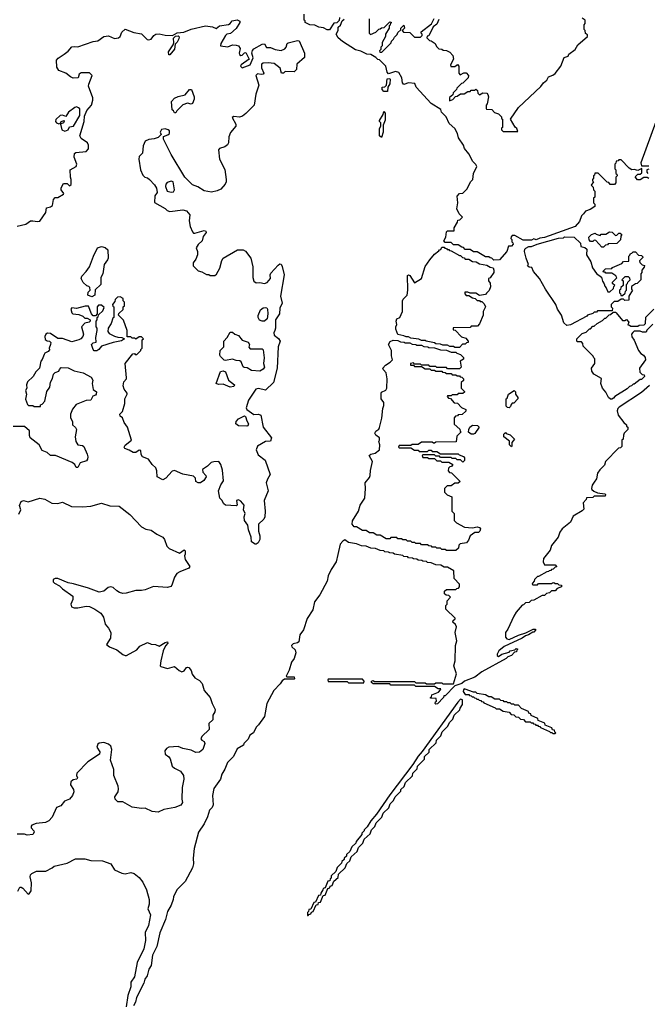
# Model space of a CAD drawing. Extents: x 2106670 to 2323771, y 35271 to 224896.
# Tile 247 of 256: x 2306264 to 2311575, y 71246 to 79588. Entities that reach past the tile are written whole.
import ezdxf

# ---------------------------------------------------------------- set-up
doc = ezdxf.new("R2010")
doc.units = 0

msp = doc.modelspace()

# ---------------------------------------------------------------- linework, layer by layer
at = {"layer": '0CON20XD'}
for points in [[(2306375, 77883.3), (2306415, 77876.7), (2306435, 77880), (2306483.8, 77955), (2306490, 77995), (2306525, 78002.5), (2306540, 78015), (2306550, 78065), (2306565, 78080), (2306585, 78082.5), (2306635, 78110), (2306637.5, 78115), (2306614.3, 78145), (2306615.7, 78164.3), (2306635, 78200), (2306665, 78200), (2306685, 78180), (2306698.3, 78191.7), (2306700, 78235), (2306692.5, 78255), (2306690, 78315), (2306740, 78345), (2306747.5, 78365), (2306723.6, 78423.6), (2306727, 78453), (2306738.3, 78461.7), (2306825, 78470), (2306846.7, 78495), (2306846.2, 78525), (2306836.7, 78545), (2306785, 78580), (2306771.2, 78605), (2306810, 78725), (2306810.6, 78769.4), (2306831.7, 78818.3), (2306870, 78865), (2306881.2, 78905), (2306883.3, 78925), (2306846, 79025), (2306847.7, 79042.3), (2306877.5, 79115), (2306855, 79137.5), (2306785, 79136.2), (2306767.5, 79125), (2306757.5, 79095), (2306715, 79091.5), (2306692.4, 79102.4), (2306655, 79134), (2306595, 79156.2), (2306577.5, 79185), (2306575.8, 79245), (2306588.9, 79261.1), (2306640, 79295), (2306675, 79322.5), (2306703.4, 79356.6), (2306725, 79361.9), (2306755, 79358), (2306885, 79404.4), (2306925, 79408.6), (2306975, 79446.5), (2307015, 79450.4), (2307065, 79429.4), (2307100, 79435), (2307114.2, 79445.8), (2307127.7, 79482.3), (2307157, 79507), (2307229.6, 79479.5), (2307295, 79467.5), (2307341.2, 79421.2), (2307355, 79416.7), (2307376.1, 79423.9), (2307400, 79455), (2307415.9, 79464.1), (2307445, 79467.5), (2307495, 79455.7), (2307557.5, 79452.5), (2307595, 79476), (2307653.3, 79483.3), (2307715, 79508), (2307835, 79536.6), (2307895, 79527.8), (2307925, 79512.5), (2307953.5, 79536.5), (2308031.8, 79548.2), (2308044.7, 79555.3), (2308061.4, 79578.5), (2308104.5, 79585.5), (2308127.8, 79575), (2308125.8, 79565), (2308095, 79513.3), (2308048.3, 79471.7), (2308015.7, 79464.3), (2308005.5, 79454.4), (2307966.2, 79385), (2307962.5, 79365), (2308025, 79356.9), (2308065, 79374), (2308095, 79373.1), (2308114, 79365), (2308129.2, 79345), (2308119.5, 79305), (2308125, 79291.9), (2308135, 79285.6), (2308145, 79287.8), (2308165, 79307.1), (2308178.5, 79308.5), (2308206.2, 79253.8), (2308138.8, 79205), (2308133.3, 79195), (2308145, 79180), (2308213.9, 79206.1), (2308238.5, 79265), (2308229.1, 79305), (2308233.4, 79326.6), (2308245, 79341.4), (2308315, 79381.4), (2308335, 79382), (2308352.6, 79352.6), (2308385, 79352.7), (2308425, 79334.4), (2308475, 79325.7), (2308507.8, 79342.2), (2308518, 79355), (2308526.7, 79385), (2308535, 79391.2), (2308615, 79412.5), (2308628.5, 79408.5), (2308673.5, 79305), (2308672.6, 79267.4), (2308610.3, 79209.7), (2308607.5, 79165), (2308586.2, 79145), (2308510.4, 79149.5), (2308495, 79134.1), (2308480.6, 79135), (2308467.8, 79177.8), (2308416.8, 79216.8), (2308365, 79221.2), (2308325, 79218.2), (2308309.8, 79210.2), (2308309.6, 79179.5), (2308329.2, 79135), (2308322.9, 79127.1), (2308305.7, 79124.3), (2308275, 79130), (2308263.3, 79115), (2308287.9, 79032.1), (2308262.4, 78957.6), (2308247.1, 78865), (2308177.8, 78792.2), (2308148.3, 78771.7), (2308125, 78762.5), (2308075, 78768.8), (2308061.2, 78758.8), (2308093.3, 78703.3), (2308093.8, 78685), (2308048.8, 78631.2), (2308034.6, 78595), (2308030, 78545), (2308022.5, 78527.5), (2307998.9, 78511.1), (2307954.3, 78495.7), (2307946.7, 78485), (2307953.3, 78405), (2307998.3, 78318.3), (2308010.8, 78235), (2308010.8, 78215), (2308002.5, 78195), (2307965, 78150.8), (2307935, 78137.1), (2307887.3, 78127.3), (2307825, 78137.1), (2307770.5, 78170.5), (2307725, 78190), (2307661.2, 78255), (2307546.7, 78445), (2307480, 78575), (2307481.7, 78598.3), (2307517, 78613), (2307530, 78625), (2307530, 78645), (2307520, 78655), (2307495, 78662.5), (2307463, 78657), (2307452.5, 78635), (2307460, 78615), (2307435, 78590), (2307401.7, 78578.3), (2307355, 78572.5), (2307325, 78557.5), (2307309.7, 78520.3), (2307301.7, 78458.3), (2307275, 78427.5), (2307271.2, 78405), (2307287, 78317), (2307305, 78270), (2307323, 78253), (2307345, 78247.5), (2307363, 78233), (2307405, 78190), (2307421.7, 78161.7), (2307427.5, 78125), (2307407.5, 78095), (2307405, 78040), (2307495, 77987.5), (2307511.7, 77971.7), (2307533.9, 77963.9), (2307645, 77976), (2307675, 77968.8), (2307703.3, 77935), (2307698.8, 77885), (2307706, 77835), (2307725, 77790), (2307735, 77780), (2307745, 77780), (2307825, 77802.5), (2307840, 77795), (2307842.5, 77785), (2307815, 77750), (2307806.7, 77715), (2307775, 77682.5), (2307757.5, 77655), (2307767.5, 77625), (2307767.5, 77595), (2307755, 77560), (2307733, 77527), (2307733, 77503), (2307775, 77460), (2307805, 77452.5), (2307845, 77430), (2307865, 77430), (2307875, 77420), (2307915, 77420), (2307928.3, 77431.7), (2307957, 77483), (2307973.6, 77546.4), (2307985, 77567.5), (2308107, 77637), (2308155, 77637.5), (2308175, 77627.5), (2308218.3, 77568.3), (2308236.2, 77495), (2308236.2, 77405), (2308245, 77372.5), (2308265, 77357.5), (2308295, 77360), (2308335, 77352.5), (2308358.3, 77361.7), (2308386.5, 77395), (2308382.9, 77425), (2308389.2, 77440.8), (2308450.6, 77509.4), (2308465, 77519.2), (2308475, 77516), (2308485, 77496), (2308501.2, 77425), (2308471.2, 77245), (2308484.7, 77185), (2308463.8, 77145), (2308460.9, 77095), (2308429.1, 77045), (2308429.6, 76975), (2308423.5, 76955), (2308414.7, 76934.7), (2308416.3, 76916.3), (2308455, 76887.5), (2308466.7, 76863.3), (2308450.5, 76815), (2308442.9, 76635), (2308412.3, 76515), (2308345, 76448.3), (2308285.5, 76464.5), (2308261.3, 76458.7), (2308199.2, 76365), (2308180.5, 76300.5), (2308185.7, 76285), (2308245, 76243.8), (2308285, 76246.2), (2308305, 76236), (2308324.7, 76135), (2308395, 76046), (2308385, 76016.9), (2308345, 76014.7), (2308275.3, 75975), (2308263.9, 75943.9), (2308280.7, 75900.7), (2308340, 75855), (2308382.9, 75735), (2308359.5, 75695), (2308350.2, 75665), (2308365.4, 75595), (2308332.6, 75515), (2308341.1, 75425), (2308337.4, 75375), (2308328.5, 75355), (2308283.6, 75315), (2308284.3, 75255), (2308295.4, 75214.6), (2308296, 75185), (2308281.8, 75155), (2308265, 75144.5), (2308255, 75145.5), (2308225.4, 75165.4), (2308221.5, 75205), (2308201.1, 75265), (2308194.5, 75305), (2308164.8, 75344.8), (2308162.5, 75375), (2308170.3, 75405), (2308157.9, 75435), (2308162.7, 75475), (2308135, 75508.5), (2308115, 75520), (2308097.1, 75515), (2308105.3, 75475.3), (2308095, 75468.2), (2308006.2, 75476.2), (2307991.8, 75485), (2307975, 75516.7), (2307957.5, 75535), (2307946.6, 75595), (2307965, 75646.2), (2307988.8, 75681.2), (2307980.7, 75770.7), (2307965, 75820), (2307950, 75845), (2307907, 75843), (2307885, 75837.5), (2307852.5, 75805), (2307811.7, 75778.3), (2307813.3, 75755), (2307840, 75725), (2307841.2, 75715), (2307821.4, 75685), (2307795, 75664.6), (2307775, 75664.6), (2307753.3, 75675), (2307750, 75705), (2307735, 75720), (2307645, 75738.8), (2307575, 75768.8), (2307555, 75764), (2307499.2, 75705), (2307475, 75690.4), (2307426, 75715), (2307424.4, 75764.4), (2307415, 75790), (2307385, 75818.8), (2307354.6, 75864.6), (2307303.5, 75885), (2307292.5, 75905), (2307288, 75938), (2307275, 75940), (2307245, 75922.5), (2307225, 75920.5), (2307191.1, 75941.1), (2307152.5, 75955), (2307148, 75965), (2307156.1, 75983.9), (2307210, 76025), (2307175.9, 76135.9), (2307146.7, 76175), (2307134.2, 76214.2), (2307115, 76230), (2307111.1, 76245), (2307132.3, 76267.7), (2307152.9, 76335), (2307153.8, 76376.2), (2307172.5, 76415), (2307172.5, 76425), (2307146.5, 76456.5), (2307138.2, 76485), (2307145, 76520), (2307166, 76544), (2307166.7, 76555), (2307155.7, 76675), (2307221.7, 76758.3), (2307235, 76760), (2307241.7, 76751.7), (2307255, 76750), (2307290, 76785), (2307290, 76795), (2307300, 76805), (2307300, 76875), (2307310, 76885), (2307295, 76900), (2307275, 76900), (2307245, 76880), (2307238.3, 76888.3), (2307215, 76890), (2307205, 76900), (2307171.7, 76901.7), (2307172.5, 76955), (2307141.7, 77041.7), (2307100, 77085), (2307101.7, 77098.3), (2307138.3, 77131.7), (2307140, 77155), (2307150, 77165), (2307150, 77195), (2307140, 77205), (2307140, 77225), (2307115, 77240), (2307091.7, 77238.3), (2307071.7, 77218.3), (2307068.3, 77201.7), (2307050, 77175), (2307051.7, 77161.7), (2307060, 77155), (2307060, 77065), (2307051.7, 77058.3), (2307037.5, 77015), (2307013.3, 76975), (2307010, 76945), (2307019.3, 76929.3), (2307065, 76907.5), (2307095, 76897.5), (2307126.7, 76896.7), (2307150, 76885), (2307125, 76867.5), (2307055, 76853.3), (2306955, 76822.5), (2306934, 76795), (2306915, 76781.5), (2306895, 76782.7), (2306885, 76793.1), (2306870, 76835), (2306885, 76848.8), (2306910, 76855), (2306907.5, 76895), (2306920, 76955), (2306920, 76975), (2306910, 76985), (2306910, 77035), (2306920, 77045), (2306920, 77065), (2306928.3, 77071.7), (2306931.7, 77088.3), (2306968.3, 77121.7), (2306978.3, 77148.3), (2306955, 77170), (2306931.7, 77168.3), (2306920, 77155), (2306920, 77095), (2306905, 77080), (2306885, 77080), (2306870, 77095), (2306845, 77160), (2306818.3, 77161.7), (2306745, 77140), (2306705, 77147.5), (2306697.5, 77135), (2306703.8, 77105), (2306712.5, 77095)], [(2308885, 79502.5), (2308865, 79502.5), (2308835, 79520), (2308795, 79523.3), (2308761.7, 79541.7), (2308720, 79545), (2308680, 79565), (2308678.3, 79578.3), (2308670, 79585), (2308670, 79635)], [(2308970, 79605), (2308968.3, 79581.7), (2308948.3, 79561.7), (2308921.7, 79558.3), (2308885, 79502.5)], [(2310325, 77553.3), (2310275, 77550), (2310258.3, 77568.3), (2310245, 77570), (2310235, 77580), (2310205, 77580), (2310135, 77620), (2310105, 77620), (2310075, 77640), (2310035, 77640), (2310018.3, 77658.3), (2310005, 77660), (2309975, 77680), (2309935, 77680), (2309915, 77700), (2309865, 77700), (2309853, 77713), (2309870, 77745), (2309875, 77790), (2309885, 77800), (2309940, 77800), (2309940, 77825), (2309968.3, 77871.7), (2309971.7, 77888.3), (2309988.3, 77891.7), (2310010, 77915), (2309981.7, 77941.7), (2309962.5, 77985), (2309971.2, 78035), (2309966.9, 78093.1), (2309985, 78114), (2310015, 78117.5), (2310049.2, 78155), (2310078, 78215), (2310097.5, 78235), (2310105.5, 78284.5), (2310132.5, 78345), (2310125, 78361.2), (2310097.3, 78387.3), (2310065, 78450), (2310027.7, 78497.7), (2310020, 78525), (2309976.2, 78586.2), (2309969.2, 78625), (2309945, 78666.7), (2309899.3, 78709.3), (2309873.3, 78765), (2309832.5, 78805), (2309828.3, 78828.3), (2309747, 78877), (2309620, 79015), (2309608.3, 79048.3), (2309555, 79052.5), (2309515, 79040), (2309503.9, 79053.9), (2309498, 79095), (2309471.5, 79141.5), (2309445, 79149.2), (2309385, 79130), (2309373.8, 79143.8), (2309363.3, 79195), (2309308.3, 79248.3), (2309295, 79250), (2309278.3, 79268.3), (2309235, 79292.5), (2309200, 79295), (2309151.7, 79321.7), (2309105, 79333.3), (2308995, 79404), (2308960, 79435), (2308942.5, 79465), (2308960, 79495), (2308960, 79525), (2308978.3, 79541.7), (2308991.7, 79578.3), (2309008.3, 79591.7)], [(2309220, 79595), (2309220, 79475), (2309231.7, 79461.7), (2309278.3, 79481.7), (2309301.7, 79508.3), (2309315, 79510), (2309325, 79520), (2309348.3, 79521.7), (2309395, 79570), (2309410, 79565), (2309401.7, 79558.3), (2309398.3, 79541.7), (2309390, 79535), (2309390, 79515), (2309360, 79465), (2309360, 79445), (2309330, 79395), (2309330, 79365), (2309320, 79355), (2309320, 79335), (2309310, 79325), (2309311.7, 79311.7), (2309328.3, 79311.7), (2309408.3, 79391.7), (2309410, 79405), (2309428.3, 79421.7), (2309435, 79440), (2309458.3, 79461.7), (2309465, 79480), (2309488.3, 79501.7), (2309490, 79515), (2309515, 79540), (2309520, 79515), (2309500, 79495), (2309511.7, 79481.7), (2309565, 79480), (2309605, 79440), (2309655, 79440), (2309670, 79455), (2309670, 79465), (2309660, 79475), (2309662.5, 79485), (2309748.3, 79551.7), (2309771.7, 79598.3)], [(2309811.7, 79588.3), (2309795, 79550), (2309761.7, 79528.3), (2309725, 79450), (2309711.7, 79448.3), (2309710, 79435), (2309731.7, 79411.7), (2309745, 79410), (2309780, 79385), (2309791.7, 79361.7), (2309811.7, 79341.7), (2309835, 79337.5), (2309848.3, 79328.3), (2309877, 79327), (2309902.5, 79312.5), (2309930, 79285), (2309936.1, 79253.9), (2309910, 79205), (2309911.7, 79191.7), (2309945, 79190), (2309968.3, 79208.3), (2309980, 79195), (2309980, 79135), (2309991.7, 79121.7), (2310023, 79137), (2310043, 79137), (2310062.5, 79115), (2310060, 79095), (2310015, 79050), (2310001.7, 79048.3), (2309961.7, 79008.3), (2309960, 78995), (2309931.7, 78968.3), (2309928.3, 78951.7), (2309901.7, 78928.3), (2309901.7, 78901.7), (2309928.3, 78911.7), (2309951.7, 78938.3), (2309965, 78940), (2309995, 78960), (2310025, 78960), (2310055, 78980), (2310075, 78980), (2310085, 78990), (2310115, 78990), (2310125, 79000), (2310138.3, 78988.3), (2310140, 78965), (2310155, 78950), (2310183, 78967), (2310215.8, 78965.8), (2310226.2, 78955), (2310230, 78935), (2310220, 78875), (2310210, 78865), (2310210, 78835), (2310215, 78830), (2310258.3, 78828.3), (2310281.7, 78801.7), (2310315, 78790), (2310340, 78765), (2310341.7, 78751.7), (2310350, 78745), (2310350, 78675), (2310341.7, 78668.3), (2310340, 78655), (2310355, 78640), (2310478.3, 78641.7), (2310470, 78665), (2310456.7, 78676.7), (2310416, 78745), (2310485, 78842.9), (2310675, 79021.2), (2310697.3, 79052.7), (2310723.8, 79075), (2310737.7, 79102.3), (2310775, 79116.7), (2310795, 79132.5), (2310842.5, 79195), (2310871.7, 79268.3), (2310905, 79280), (2310910, 79295), (2310963.3, 79335), (2310986.4, 79373.6), (2311070, 79445), (2311068.3, 79458.3), (2311051.7, 79471.7), (2311050, 79495), (2311040, 79505), (2311040, 79545), (2311050, 79555), (2311050, 79585), (2311025, 79600)], [(2307535, 79290), (2307525, 79290), (2307522.5, 79315), (2307562.5, 79375), (2307567.5, 79392.5), (2307565, 79430), (2307583, 79447), (2307605, 79450), (2307611.7, 79441.7), (2307610, 79425), (2307595, 79397.5), (2307578.3, 79381.7), (2307575, 79337.5), (2307535, 79290)], [(2309375, 78980), (2309345, 78980), (2309332.5, 78995), (2309330, 79015), (2309355, 79020), (2309368.3, 79031.7), (2309373, 79087), (2309395, 79090), (2309400, 79085), (2309396.7, 79045), (2309380, 79015), (2309375, 78980)], [(2307585, 78800), (2307575, 78800), (2307566.4, 78816.4), (2307552.5, 78825), (2307547.5, 78895), (2307575, 78922.5), (2307605, 78937.5), (2307665, 78952.5), (2307700, 78995), (2307716.1, 78996.1), (2307741.2, 78935), (2307741.2, 78915), (2307725, 78877.5), (2307715, 78872.5), (2307685, 78880), (2307644.3, 78865.7), (2307593.6, 78816.4), (2307585, 78800)], [(2306645, 78644.7), (2306673.3, 78655), (2306685, 78681.2), (2306719.4, 78685), (2306772.7, 78777.3), (2306773, 78833), (2306762.3, 78842.3), (2306745, 78849.2), (2306730, 78845), (2306676.2, 78805), (2306655, 78767.5), (2306625, 78777.5), (2306605, 78775.5), (2306568.6, 78741.4), (2306566.8, 78725), (2306574, 78715), (2306595, 78705.6), (2306609.2, 78710.8), (2306615, 78725.7), (2306640, 78735), (2306641.2, 78725), (2306633.8, 78715), (2306607.5, 78702.5), (2306618.8, 78655), (2306645, 78644.7)], [(2309325, 78590), (2309310, 78605), (2309310, 78665), (2309320, 78685), (2309320, 78715), (2309310, 78725), (2309310, 78735), (2309340, 78785), (2309345, 78810), (2309357.5, 78795), (2309357, 78737), (2309340, 78695), (2309340, 78635), (2309325, 78590)], [(2311648.3, 78721.7), (2311520, 78375), (2311525, 78350), (2311588.3, 78348.3)], [(2311588.3, 78241.7), (2311575, 78250), (2311545, 78250), (2311515, 78230), (2311491.7, 78231.7), (2311473, 78257), (2311495, 78280), (2311515, 78280), (2311528.3, 78291.7), (2311528.3, 78328.3), (2311495, 78310), (2311465, 78318), (2311445, 78316.2), (2311420.4, 78330.5), (2311355, 78400), (2311335, 78400), (2311328.3, 78391.7), (2311311.7, 78388.3), (2311308.3, 78371.7), (2311300, 78365), (2311300, 78325), (2311310, 78315), (2311310, 78285), (2311318.3, 78278.3), (2311320, 78265), (2311310, 78255), (2311310, 78205), (2311298.3, 78191.7), (2311261.7, 78191.7), (2311248.3, 78208.3), (2311235, 78210), (2311158.3, 78288.3), (2311131.7, 78288.3), (2311128.3, 78271.7), (2311120, 78265), (2311120, 78245), (2311110, 78235), (2311111.7, 78221.7), (2311120, 78215), (2311100, 78185), (2311118.3, 78168.3), (2311120, 78145), (2311130, 78135), (2311130, 78085), (2311120, 78075), (2311120, 78035), (2311130, 78025), (2311130, 78005), (2311091.2, 77978.8), (2311053.3, 77965), (2311035, 77942.5), (2311017.5, 77925), (2311002.2, 77877.8), (2310965, 77836.2), (2310705, 77743.3), (2310665, 77737.5), (2310635, 77723.3), (2310615, 77730), (2310595, 77720), (2310525, 77720), (2310455, 77760), (2310431.7, 77758.3), (2310421.7, 77748.3), (2310420, 77735), (2310430, 77725), (2310430, 77705), (2310438.3, 77698.3), (2310440, 77685), (2310425, 77670), (2310401.7, 77668.3), (2310387.5, 77625), (2310325, 77553.3)], [(2311588.3, 78321.7), (2311570, 78315), (2311570, 78295), (2311580, 78285)], [(2307545, 78126.2), (2307565, 78130.5), (2307572.2, 78145), (2307563.6, 78213.6), (2307545, 78218.8), (2307512.9, 78207.1), (2307501.2, 78195), (2307497.5, 78175), (2307510.8, 78135), (2307545, 78126.2)], [(2306241.7, 77838.3), (2306315, 77856.7), (2306355, 77883.3), (2306375, 77883.3)], [(2310895, 76997.5), (2310868.9, 77018.9), (2310849.4, 77085), (2310816, 77135), (2310801.2, 77175), (2310714.4, 77304.4), (2310664, 77395), (2310612.5, 77455), (2310598.3, 77488.3), (2310575, 77490), (2310561.7, 77501.7), (2310570, 77515), (2310548.8, 77568.8), (2310536.2, 77625), (2310537.5, 77642.5), (2310546.7, 77653.3), (2310573.6, 77666.4), (2310595, 77667.5), (2310643.6, 77686.4), (2310823.6, 77736.4), (2310865, 77740), (2310875, 77747.5), (2310955, 77746.7), (2311010, 77695), (2311012.5, 77665), (2311047, 77657), (2311062.5, 77645), (2311060, 77595), (2311097, 77537), (2311111.2, 77485), (2311145, 77437.5), (2311186.2, 77406.2), (2311195, 77372.5), (2311210.7, 77350.7), (2311215, 77330), (2311227, 77317), (2311241.7, 77281.7), (2311258.3, 77281.7), (2311288.3, 77311.7), (2311291.7, 77328.3), (2311300, 77335), (2311281.7, 77351.7), (2311280, 77365), (2311318.3, 77401.7), (2311308.3, 77418.3), (2311275, 77440), (2311225, 77440), (2311218.3, 77448.3), (2311205, 77450), (2311201.7, 77458.3), (2311221.7, 77478.3), (2311275, 77480), (2311281.7, 77488.3), (2311358.3, 77521.7), (2311375, 77540), (2311418.3, 77541.7), (2311420, 77585), (2311428.3, 77591.7), (2311431.7, 77608.3), (2311445, 77610), (2311455, 77620), (2311475, 77620), (2311501.7, 77591.7), (2311525, 77590), (2311538.3, 77578.3), (2311538.3, 77571.7), (2311510, 77545), (2311511.7, 77531.7), (2311531.7, 77511.7), (2311550, 77505), (2311548.3, 77491.7), (2311530, 77465), (2311530, 77445), (2311520, 77435), (2311520, 77385), (2311488.3, 77351.7), (2311475, 77350), (2311441.7, 77328.3), (2311440, 77305), (2311450, 77295), (2311420, 77245), (2311418.3, 77211.7), (2311385, 77210), (2311375, 77220), (2311355, 77220), (2311325, 77200), (2311295, 77200), (2311270, 77175), (2311270, 77155), (2311280, 77145), (2311278.3, 77121.7), (2311155, 77120), (2311145, 77110), (2311125, 77110), (2311115, 77100), (2311070, 77085), (2311063.6, 77076.4), (2310925, 77003.8), (2310895, 76997.5)], [(2311205, 77660), (2311191.7, 77661.7), (2311138.3, 77718.3), (2311125, 77720), (2311115, 77710), (2311095, 77710), (2311081.7, 77721.7), (2311080, 77745), (2311101.7, 77768.3), (2311135, 77780), (2311141.7, 77771.7), (2311175, 77760), (2311185, 77770), (2311225, 77770), (2311255, 77790), (2311278.3, 77788.3), (2311305, 77760), (2311318.3, 77761.7), (2311335, 77780), (2311345, 77780), (2311358.3, 77768.3), (2311350, 77755), (2311348.3, 77721.7), (2311318.3, 77691.7), (2311245, 77690), (2311238.3, 77681.7), (2311221.7, 77678.3), (2311205, 77660)], [(2306875, 77240), (2306840, 77255), (2306841.7, 77278.3), (2306860, 77295), (2306858.3, 77318.3), (2306848.3, 77328.3), (2306831.7, 77331.7), (2306801.7, 77361.7), (2306782.5, 77395), (2306790, 77415), (2306826.4, 77453.6), (2306853.3, 77495), (2306887.5, 77585), (2306922.5, 77655), (2306955, 77667.5), (2306987, 77657), (2307008.3, 77638.3), (2307011.7, 77568.3), (2307007, 77553), (2306977.5, 77515), (2306967.5, 77435), (2306950, 77405), (2306950, 77345), (2306901.7, 77298.3), (2306900, 77255), (2306875, 77240)], [(2309985, 76810), (2309945, 76810), (2309935, 76820), (2309905, 76820), (2309885, 76830), (2309845, 76830), (2309825, 76840), (2309785, 76842.5), (2309775, 76850), (2309703, 76863), (2309695, 76870), (2309665, 76870), (2309641.7, 76881.7), (2309575, 76890), (2309555, 76900), (2309535, 76900), (2309515, 76910), (2309465, 76920), (2309447.5, 76965), (2309447.5, 76985), (2309456.7, 77005), (2309450, 77035), (2309456.7, 77053.3), (2309480, 77065), (2309502.5, 77115), (2309503.6, 77206.4), (2309509.6, 77220.5), (2309542, 77255), (2309547.1, 77295), (2309545, 77420), (2309555, 77427.5), (2309565, 77420), (2309605, 77357.5), (2309663.8, 77395), (2309694.5, 77495.5), (2309735.7, 77554.3), (2309775, 77600), (2309811.7, 77628.3), (2309815, 77637.5), (2309828.3, 77641.7), (2309835, 77660), (2309855, 77660), (2309861.7, 77651.7), (2309875, 77650), (2309881.7, 77641.7), (2309895, 77640), (2309901.7, 77631.7), (2309915, 77630), (2309985, 77590), (2309995, 77590), (2310011.7, 77571.7), (2310025, 77570), (2310035, 77560), (2310065, 77560), (2310095, 77540), (2310127, 77537), (2310155, 77520), (2310217, 77507), (2310245, 77490), (2310270, 77485), (2310277.5, 77465), (2310276.7, 77445), (2310245, 77400), (2310230, 77395), (2310230, 77375), (2310246.2, 77355), (2310248.8, 77325), (2310235.7, 77294.3), (2310215, 77270), (2310205, 77260), (2310155, 77252.5), (2310125, 77270), (2310075, 77270), (2310055, 77280), (2310031.7, 77278.3), (2310030, 77265), (2310041.7, 77251.7), (2310065, 77250), (2310095, 77230), (2310117, 77227), (2310135, 77210), (2310155, 77210), (2310161.7, 77201.7), (2310175, 77200), (2310195, 77180), (2310206.7, 77155), (2310186.2, 77115), (2310186.2, 77085), (2310155, 77010), (2310138.3, 76991.7), (2310085, 76990), (2310075, 76980), (2309931.7, 76978.3), (2309931.7, 76961.7), (2309948.3, 76958.3), (2310001.7, 76901.7), (2310038.3, 76888.3), (2310060, 76865), (2310058.3, 76851.7), (2310045, 76850), (2310035, 76840), (2310011.7, 76838.3), (2309985, 76810)], [(2311365, 77250), (2311388.3, 77271.7), (2311391.7, 77288.3), (2311400, 77295), (2311400, 77345), (2311408.3, 77351.7), (2311410, 77365), (2311430, 77385), (2311428.3, 77398.3), (2311415, 77410), (2311385, 77410), (2311360, 77385), (2311370, 77375), (2311370, 77335), (2311351.7, 77318.3), (2311348.3, 77301.7), (2311340, 77295), (2311340, 77275), (2311348.3, 77268.3), (2311351.7, 77251.7), (2311365, 77250)], [(2306712.5, 77095), (2306765, 77090.8), (2306797, 77077), (2306815, 77060), (2306835, 77060), (2306860, 77045), (2306860, 77035), (2306850, 77025), (2306815, 77017.5), (2306786.2, 76985), (2306802.2, 76925), (2306797.8, 76905), (2306781.9, 76885), (2306765, 76875.4), (2306705, 76859.2), (2306625, 76885.5), (2306585, 76886.4), (2306525, 76928.9), (2306499.3, 76930.7), (2306485, 76922.5), (2306477, 76903), (2306479.3, 76879.3), (2306495, 76866.7), (2306515, 76865.6), (2306525.7, 76854.3), (2306525.5, 76835), (2306513.3, 76805), (2306515, 76790), (2306505, 76777.5), (2306477, 76763), (2306469.3, 76750.7), (2306455, 76710), (2306442.5, 76695), (2306430, 76635), (2306400, 76605), (2306376.4, 76563.6), (2306329.3, 76520.7), (2306320, 76495), (2306322.5, 76465), (2306312.5, 76445), (2306320, 76415), (2306313, 76373), (2306328.3, 76328.3), (2306338.3, 76318.3), (2306375, 76320), (2306385, 76310), (2306438.3, 76311.7), (2306440, 76325), (2306455, 76330), (2306477.5, 76355), (2306493, 76437), (2306517.5, 76475), (2306523, 76517), (2306541.7, 76548.3), (2306550, 76585), (2306565, 76600), (2306595, 76610), (2306600, 76625), (2306615, 76640), (2306675, 76637.5), (2306725, 76612.5), (2306800, 76595), (2306868.8, 76558.8), (2306883.3, 76535), (2306878, 76505), (2306884, 76455), (2306913.5, 76435), (2306911.8, 76415), (2306905, 76406.2), (2306882.1, 76397.9), (2306865, 76364.4), (2306825, 76361.2), (2306742.7, 76327.3), (2306711.2, 76288.8), (2306693.3, 76245), (2306693.3, 76215), (2306710, 76185), (2306711.2, 76155), (2306735, 76132.5), (2306743.5, 76115), (2306733.8, 76055), (2306738.8, 76015), (2306755, 75986.7), (2306795, 75980), (2306805, 75972.5), (2306835, 75907.5), (2306839.4, 75885), (2306838.6, 75865), (2306829.7, 75850.3), (2306775.9, 75834.1), (2306755, 75794), (2306740, 75795), (2306728.8, 75818.8), (2306707.5, 75837.5), (2306566.4, 75896.4), (2306525, 75896), (2306495, 75920.8), (2306455, 75938.2), (2306428.6, 75985), (2306352.5, 76045), (2306346, 76065), (2306347.5, 76105), (2306305, 76140), (2306208.3, 76141.7)], [(2308315, 77032.5), (2308293.6, 77043.6), (2308282.5, 77065), (2308283, 77083), (2308300.7, 77129.3), (2308325, 77147.5), (2308345, 77150), (2308355, 77146.2), (2308360, 77135), (2308362.5, 77095), (2308356.6, 77053.4), (2308335, 77033.3), (2308315, 77032.5)], [(2311275, 76372.5), (2311263.9, 76373.9), (2311247.5, 76387.5), (2311225, 76432.5), (2311196.4, 76466.4), (2311183, 76507), (2311187.5, 76547.5), (2311123.6, 76583.6), (2311105, 76610), (2311103.6, 76636.4), (2311130, 76675), (2311130, 76715), (2311121.7, 76721.7), (2311118.3, 76738.3), (2311031.7, 76821.7), (2311030, 76845), (2311018.3, 76858.3), (2310985, 76860), (2310980, 76865), (2310980, 76885), (2311025, 76930), (2311058.3, 76941.7), (2311085, 76970), (2311095, 76970), (2311115, 76990), (2311125, 76990), (2311150, 77015), (2311195, 77040), (2311215, 77060), (2311225, 77060), (2311251.7, 77088.3), (2311265, 77090), (2311285, 77110), (2311305, 77110), (2311313, 77103), (2311365, 77040), (2311385, 77040), (2311398.3, 77048.3), (2311420, 77025), (2311411.7, 77001.7), (2311425, 77000), (2311435, 76990), (2311495, 76990), (2311505, 77000), (2311548.3, 77001.7), (2311560, 77015), (2311561.7, 77068.3), (2311630, 77135)], [(2311621.7, 77008.3), (2311571.7, 76958.3), (2311565, 76940), (2311535, 76940), (2311515, 76950), (2311465, 76950), (2311451.7, 76938.3), (2311440, 76925), (2311445, 76900), (2311463.2, 76873.2), (2311500, 76785), (2311520.4, 76760.5), (2311544.3, 76744.3), (2311556.7, 76725), (2311560, 76705), (2311510, 76635), (2311511.7, 76601.7), (2311531.7, 76581.7), (2311548.3, 76578.3), (2311550, 76565), (2311525, 76540), (2311515, 76540), (2311465, 76500), (2311455, 76500), (2311440, 76485), (2311425, 76480), (2311405, 76460), (2311300, 76395), (2311290, 76380), (2311275, 76372.5)], [(2308295, 76610), (2308225, 76615.6), (2308188.6, 76638.6), (2308162.1, 76642.1), (2308155, 76646.7), (2308138.5, 76688.5), (2308126.4, 76696.4), (2308095, 76699.4), (2308065, 76711.4), (2308005, 76700), (2307995, 76702.5), (2307963.3, 76735), (2307957.5, 76745), (2307960, 76785), (2307990, 76815), (2307992.5, 76865), (2308020, 76895), (2308045, 76940), (2308065, 76940), (2308083, 76923), (2308115, 76912.5), (2308145, 76872.5), (2308196.4, 76856.4), (2308207.5, 76835), (2308203, 76813), (2308215, 76800), (2308315, 76800), (2308325, 76790), (2308333.2, 76723.2), (2308328.2, 76675), (2308334.6, 76645), (2308325, 76627.1), (2308295, 76610)], [(2309955, 75090), (2309875, 75090), (2309865, 75100), (2309835, 75100), (2309825, 75110), (2309795, 75110), (2309785, 75120), (2309755, 75120), (2309748.3, 75128.3), (2309725, 75130), (2309715, 75140), (2309665, 75140), (2309655, 75150), (2309615, 75150), (2309608.3, 75158.3), (2309585, 75160), (2309575, 75170), (2309545, 75170), (2309535, 75180), (2309505, 75180), (2309495, 75190), (2309465, 75190), (2309455, 75200), (2309405, 75200), (2309395, 75190), (2309365, 75190), (2309315, 75220), (2309285, 75220), (2309255, 75240), (2309225, 75240), (2309195, 75260), (2309165, 75260), (2309115, 75290), (2309095, 75290), (2309076.7, 75315), (2309078.8, 75341.2), (2309131.4, 75425), (2309145.7, 75475), (2309183.8, 75535), (2309190, 75615), (2309186.7, 75665), (2309225, 75710), (2309230.8, 75725), (2309232.7, 75767.3), (2309249.4, 75845), (2309220, 75895), (2309234.3, 75905.7), (2309273.3, 75915), (2309310, 75945), (2309312.5, 75985), (2309303.3, 76015), (2309310, 76025), (2309310, 76045), (2309278.6, 76068.6), (2309270, 76085), (2309277, 76103), (2309302, 76118), (2309308.3, 76131.7), (2309327, 76213), (2309335.5, 76294.4), (2309345, 76320), (2309344.2, 76345), (2309323.8, 76375), (2309322.5, 76425), (2309326.7, 76433.3), (2309361.2, 76448.8), (2309371.2, 76465), (2309372.5, 76545), (2309365.6, 76595), (2309341.2, 76621.2), (2309336.2, 76635), (2309358.8, 76661.2), (2309400, 76685), (2309420, 76705), (2309409.3, 76739.3), (2309409.2, 76785), (2309383.8, 76835), (2309398.3, 76861.7), (2309425, 76873.8), (2309465, 76870), (2309485, 76860), (2309517, 76857), (2309525, 76850), (2309565, 76850), (2309585, 76840), (2309617, 76837), (2309625, 76830), (2309665, 76830), (2309685, 76820), (2309717, 76817), (2309725, 76810), (2309775, 76807.5), (2309825, 76790), (2309875, 76787.5), (2309915, 76770), (2309955, 76770), (2309961.7, 76761.7), (2309995, 76750), (2310020, 76725), (2310018.3, 76711.7), (2309990, 76695), (2310000, 76645), (2309985, 76630), (2309885, 76630), (2309875, 76640), (2309795, 76640), (2309785, 76650), (2309735, 76650), (2309725, 76660), (2309665, 76660), (2309655, 76670), (2309605, 76670), (2309595, 76680), (2309570, 76675), (2309571.7, 76661.7), (2309595, 76660), (2309605, 76650), (2309665, 76650), (2309695, 76630), (2309735, 76630), (2309745, 76620), (2309775, 76620), (2309785, 76610), (2309835, 76610), (2309841.7, 76601.7), (2309865, 76600), (2309875, 76590), (2309915, 76590), (2309925, 76580), (2309955, 76580), (2309965, 76570), (2309985, 76570), (2309991.7, 76561.7), (2310005, 76560), (2310020, 76545), (2310018.3, 76531.7), (2310000, 76515), (2310000, 76465), (2310028.3, 76438.3), (2310028.3, 76431.7), (2310015, 76420), (2309975, 76420), (2309965, 76410), (2309925, 76410), (2309915, 76400), (2309885, 76400), (2309880, 76395), (2309891.7, 76381.7), (2309908.3, 76378.3), (2309941.7, 76341.7), (2309968.3, 76338.3), (2310001.7, 76301.7), (2310040, 76285), (2310038.3, 76271.7), (2310008.3, 76241.7), (2309975, 76240), (2309968.3, 76231.7), (2309951.7, 76228.3), (2309940, 76215), (2309941.7, 76161.7), (2309988.3, 76118.3), (2309991.7, 76101.7), (2310000, 76095), (2309961.7, 76058.3), (2309958.3, 76011.7), (2309785, 76010), (2309775, 76000), (2309765, 76000), (2309755, 76010), (2309665, 76010), (2309635, 75990), (2309585, 75990), (2309575, 75980), (2309475, 75980), (2309470, 75965), (2309475, 75960), (2309575, 75960), (2309605, 75940), (2309635, 75940), (2309645, 75930), (2309715, 75930), (2309725, 75940), (2309745, 75940), (2309755, 75930), (2309795, 75930), (2309825, 75910), (2309975, 75910), (2309981.7, 75901.7), (2310018.3, 75888.3), (2310027.5, 75875), (2310027, 75853), (2310015, 75840), (2309995, 75860), (2309965, 75860), (2309955, 75870), (2309925, 75870), (2309915, 75880), (2309825, 75880), (2309815, 75890), (2309785, 75890), (2309775, 75900), (2309675, 75900), (2309670, 75895), (2309675, 75880), (2309715, 75880), (2309725, 75870), (2309775, 75870), (2309795, 75850), (2309825, 75850), (2309835, 75840), (2309895, 75840), (2309928.3, 75818.3), (2309918.3, 75801.7), (2309905, 75800), (2309891.7, 75788.3), (2309890, 75765), (2309901.7, 75751.7), (2309918.3, 75748.3), (2309990, 75675), (2309975, 75660), (2309945, 75660), (2309915, 75640), (2309881.7, 75638.3), (2309860, 75615), (2309860, 75585), (2309881.7, 75561.7), (2309920, 75545), (2309920, 75425), (2309940, 75405), (2309940, 75345), (2309960, 75325), (2310028.3, 75288.3), (2310095, 75284), (2310135, 75290), (2310155.8, 75285.8), (2310162, 75275), (2310158, 75255), (2310145.8, 75244.2), (2310115, 75243.8), (2310075, 75213.8), (2310061.4, 75178.6), (2310043.6, 75156.4), (2309991.7, 75148.3), (2309980, 75135), (2309978.3, 75111.7), (2309955, 75090)], [(2308045, 76475.7), (2307985, 76500.5), (2307946.1, 76496.1), (2307927.5, 76505), (2307963.6, 76606.4), (2307985, 76613.8), (2308005, 76605.8), (2308031.4, 76535), (2308081.2, 76495), (2308075, 76480.8), (2308045, 76475.7)], [(2310405, 76300), (2310391.7, 76301.7), (2310380, 76315), (2310380, 76375), (2310388.3, 76381.7), (2310400, 76415), (2310447, 76447), (2310460, 76435), (2310460, 76415), (2310478.3, 76388.3), (2310480, 76375), (2310445, 76340), (2310431.7, 76338.3), (2310421.7, 76328.3), (2310418.3, 76311.7), (2310405, 76300)], [(2311595, 76490), (2311525, 76430), (2311336.1, 76303.9), (2311326.1, 76293.9), (2311321.2, 76275), (2311328.1, 76238.1), (2311375.8, 76175.8), (2311400, 76155), (2311400, 76145), (2311410, 76135), (2311410, 76115), (2311380, 76085), (2311373, 76067), (2311370, 76035), (2311360, 76025), (2311358.3, 75971.7), (2311348.3, 75961.7), (2311331.7, 75958.3), (2311220, 75845), (2311212.5, 75815), (2311172.5, 75775), (2311154, 75746), (2311145, 75697.5), (2311125, 75670)], [(2308185, 76143.8), (2308115, 76146.7), (2308092.5, 76165), (2308094.3, 76185), (2308114.3, 76205), (2308165, 76231.9), (2308175.7, 76225), (2308185, 76190), (2308200, 76165), (2308195, 76147.5), (2308185, 76143.8)], [(2310085, 76076.2), (2310063, 76093), (2310063.8, 76115), (2310073, 76137), (2310095, 76152.5), (2310139.3, 76149.3), (2310152.5, 76135), (2310115, 76083.3), (2310105, 76076.7), (2310085, 76076.2)], [(2310425, 75970), (2310410, 75985), (2310408.3, 76018.3), (2310360, 76055), (2310360, 76075), (2310375, 76090), (2310381.7, 76081.7), (2310415, 76070), (2310450, 76035), (2310430, 76005), (2310430, 75975), (2310425, 75970)], [(2311125, 75670), (2311109.2, 75645), (2311103.3, 75615), (2311107, 75607), (2311123, 75593), (2311155, 75580), (2311215, 75570), (2311220, 75565), (2311218.3, 75551.7), (2311125, 75550), (2311115, 75540), (2311061.7, 75538.3), (2311058.3, 75521.7), (2311032.5, 75495), (2311038.3, 75441.7), (2311025, 75427.5), (2310948.8, 75381.2), (2310925, 75332), (2310855, 75273.3), (2310836, 75245), (2310820.8, 75205), (2310765.5, 75134.4), (2310752.5, 75095), (2310696.1, 75023.9), (2310693.6, 74993.6), (2310705, 74970), (2310795, 74970), (2310808.3, 74951.7), (2310795, 74950), (2310778.3, 74931.7), (2310765, 74930), (2310758.3, 74921.7), (2310745, 74920), (2310738.3, 74911.7), (2310725, 74910), (2310655, 74870), (2310645, 74870), (2310620, 74845), (2310618.3, 74831.7), (2310602.5, 74815), (2310600, 74805), (2310605, 74800), (2310645, 74800), (2310655, 74810), (2310765, 74810), (2310771.7, 74818.3), (2310785, 74820), (2310795, 74810), (2310815, 74810), (2310825, 74800), (2310848.3, 74798.3), (2310848.3, 74781.7), (2310811.7, 74768.3), (2310795, 74750), (2310765, 74750), (2310748.3, 74731.7), (2310723, 74727), (2310705, 74710), (2310685, 74710), (2310615, 74670), (2310593, 74667), (2310575, 74650), (2310543, 74647), (2310528.3, 74631.7), (2310515, 74627.5), (2310465, 74567.5), (2310446.2, 74535), (2310395.7, 74425), (2310374, 74395), (2310374, 74356), (2310385, 74341.2), (2310405, 74338), (2310485, 74373.3), (2310547, 74393), (2310610, 74425), (2310630, 74425), (2310630, 74415), (2310615, 74400), (2310605, 74400), (2310570, 74375), (2310543, 74367), (2310515, 74347.5), (2310365, 74276.2), (2310318.3, 74241.7), (2310303.9, 74213.9), (2310305, 74200), (2310315, 74193.3), (2310345, 74212.5), (2310405, 74230), (2310415, 74240), (2310455, 74250), (2310465, 74260), (2310480, 74255), (2310471.7, 74248.3), (2310468.3, 74231.7), (2310451.7, 74228.3), (2310425, 74200), (2310395, 74190), (2310380, 74175), (2310175, 74062), (2310115, 74017.8), (2310027, 73983), (2310005.7, 73964.3), (2309946.7, 73943.3), (2309865, 73860), (2309851.7, 73858.3), (2309850, 73845), (2309798.3, 73791.7), (2309785, 73790), (2309780, 73795), (2309781.7, 73808.3), (2309790, 73815), (2309788.3, 73838.3), (2309740, 73840), (2309740, 73845), (2309748.3, 73851.7), (2309751.7, 73868.3), (2309808.3, 73891.7), (2309825, 73910), (2309828.3, 73918.3), (2309805, 73920), (2309775, 73940), (2309615, 73940), (2309605, 73950), (2309405, 73950), (2309395, 73960), (2309255, 73960), (2309241.7, 73971.7), (2309240, 73985), (2309255, 73990), (2309265, 73980), (2309605, 73980), (2309615, 73970), (2309695, 73970), (2309705, 73960), (2309775, 73960), (2309785, 73970), (2309835, 73970), (2309845, 73960), (2309935, 73960), (2309959.2, 74045), (2309938, 74115), (2309948.6, 74155), (2309952.9, 74285), (2309962, 74325), (2309948, 74395), (2309960, 74445), (2309953, 74463), (2309930, 74485), (2309931.7, 74498.3), (2309948.3, 74511.7), (2309948.3, 74518.3), (2309870, 74595), (2309870, 74625), (2309880, 74635), (2309880, 74665), (2309910, 74695), (2309895, 74710), (2309871.7, 74711.7), (2309860, 74725), (2309860, 74745), (2309875, 74760), (2309955, 74760), (2309961.7, 74768.3), (2309978.3, 74771.7), (2309987, 74783), (2309987, 74807), (2309940, 74855), (2309938.3, 74918.3), (2309885, 74950), (2309855, 74950), (2309827, 74967), (2309785, 74970), (2309747, 74987), (2309715, 74990), (2309705, 74997.5), (2309675, 75000), (2309667, 75007), (2309635, 75010), (2309625, 75017.5), (2309595, 75020), (2309587, 75027), (2309555, 75030), (2309547, 75037), (2309515, 75040), (2309505, 75047.5), (2309435, 75060), (2309425, 75067.5), (2309395, 75070), (2309385, 75077.5), (2309355, 75080), (2309345, 75087.5), (2309315, 75090), (2309275, 75107.5), (2309235, 75110), (2309195, 75127.5), (2309155, 75130), (2309115, 75147.5), (2309045, 75160), (2309015, 75181.2), (2308998.8, 75171.2), (2308976.4, 75143.6), (2308956.1, 75056.1), (2308940.8, 74995), (2308898.7, 74931.3), (2308874.3, 74875), (2308865, 74831.2), (2308803.8, 74715), (2308757.5, 74655), (2308745, 74587.5), (2308695.8, 74515), (2308665, 74417.5), (2308634.2, 74375.8), (2308625, 74317.5), (2308615, 74308.8), (2308579.3, 74300.7), (2308563.6, 74286.4), (2308567.5, 74275), (2308595, 74248.8), (2308600, 74225), (2308585, 74176.7), (2308564, 74145), (2308544.3, 74075.7), (2308520, 74025), (2308525, 74020), (2308585, 74020), (2308590, 74005), (2308585, 74000), (2308505, 74000), (2308483.6, 73986.4), (2308469.3, 73960.7), (2308414.2, 73905.8), (2308355.8, 73795), (2308334, 73685), (2308285.5, 73614.5), (2308266.1, 73593.9), (2308243, 73547), (2308212.5, 73525), (2308198.3, 73491.7), (2308160, 73455), (2308158.3, 73441.7), (2308105, 73410), (2308073, 73347), (2308023.3, 73295), (2308000.7, 73239.3), (2307973.8, 73195), (2307963.3, 73155), (2307905.8, 73074.2), (2307894, 73015), (2307900, 72935), (2307891.2, 72915), (2307869.3, 72890.7), (2307854.3, 72835), (2307825.7, 72775), (2307776.7, 72703.3), (2307741.2, 72565), (2307731.9, 72485), (2307735.5, 72435), (2307725, 72402.5), (2307665, 72286.7), (2307593.9, 72216.1), (2307564.2, 72155.8), (2307563.3, 72135), (2307545, 72087.5), (2307515, 72032.5), (2307498.5, 71965), (2307449.3, 71850.7), (2307424.5, 71735), (2307388.3, 71661.7), (2307375.3, 71574.7), (2307356.5, 71545), (2307342.2, 71487.8), (2307321.5, 71458.5), (2307314.5, 71425), (2307252.7, 71305), (2307244.6, 71265), (2307226.2, 71233.8)], [(2306255, 75397.5), (2306273.3, 75435), (2306263, 75473), (2306275.6, 75505), (2306295, 75514.5), (2306335, 75502.2), (2306435, 75535.5), (2306475, 75526.4), (2306535, 75491.8), (2306585, 75487.7), (2306625, 75500), (2306702.7, 75462.7), (2306795, 75461.5), (2306865, 75467.8), (2306955, 75490.9), (2307025, 75468.1), (2307105.9, 75465.9), (2307194.5, 75395), (2307295, 75291.4), (2307332, 75272), (2307375, 75264.3), (2307425, 75229.2), (2307475, 75204), (2307487.8, 75185), (2307507.9, 75127.9), (2307527.9, 75107.9), (2307615, 75068), (2307655, 75095.6), (2307665, 75087.5), (2307665, 75060), (2307658.8, 75045), (2307663.8, 75015), (2307702.5, 74955), (2307695, 74942.5), (2307618.6, 74911.4), (2307594.5, 74895.5), (2307572.9, 74865), (2307552, 74798), (2307541.2, 74785), (2307515, 74778.1), (2307395, 74787.1), (2307325, 74758.6), (2307293.3, 74753.3), (2307245, 74751.9), (2307165, 74729.5), (2307135, 74726.9), (2307108.8, 74735), (2307085, 74749.2), (2307055, 74778.8), (2307035, 74783.8), (2307013, 74777), (2306976.7, 74745), (2306935, 74738.9), (2306845, 74772.2), (2306719.1, 74809.1), (2306675, 74815.8), (2306585, 74853.3), (2306565, 74853.3), (2306547.5, 74845), (2306547.5, 74825), (2306557.5, 74815), (2306600.4, 74790.5), (2306626.7, 74765), (2306713.8, 74705), (2306714.1, 74675.9), (2306696.2, 74635), (2306702.5, 74615), (2306725, 74606), (2306755, 74605.8), (2306825, 74618.1), (2306854.3, 74615.7), (2306900, 74595), (2306949.1, 74559.1), (2306971.4, 74525), (2306987.3, 74467.3), (2307015, 74433.8), (2307035.8, 74395), (2307031.7, 74348.3), (2306997.5, 74295), (2307023.3, 74275), (2307085, 74248.9), (2307135, 74208.8), (2307155, 74200), (2307168, 74202), (2307255, 74248.8), (2307280.4, 74279.6), (2307345, 74312.5), (2307375, 74298), (2307414.2, 74294.2), (2307445, 74280), (2307495, 74310.8), (2307515.7, 74315.7), (2307515.8, 74305), (2307496.9, 74283.1), (2307478.1, 74241.9), (2307456.7, 74155), (2307452.9, 74115), (2307457, 74107), (2307515, 74090), (2307575, 74108.2), (2307612.9, 74072.9), (2307635, 74064.2), (2307655, 74071.6), (2307675, 74098.8), (2307685, 74102.6), (2307695, 74098.3), (2307714.1, 74075), (2307724.3, 74044.3), (2307745, 74012), (2307785, 73990), (2307808, 73965), (2307824.6, 73905), (2307875, 73844.2), (2307891.2, 73795), (2307917.8, 73745), (2307915.2, 73725), (2307897.8, 73695), (2307898.7, 73655), (2307864.3, 73625), (2307866.8, 73575), (2307804.2, 73515), (2307796, 73495), (2307804.6, 73484.6), (2307825, 73473.3), (2307830.7, 73455), (2307814.3, 73405), (2307785, 73381.6), (2307755, 73380.3), (2307715, 73399.7), (2307644.3, 73414.2), (2307605, 73429.1), (2307525, 73424.2), (2307505.8, 73414.2), (2307491.2, 73395), (2307493.3, 73365), (2307525, 73343.3), (2307536.8, 73326.8), (2307552.9, 73265), (2307575, 73245.6), (2307625, 73220.5), (2307650.3, 73185), (2307653.2, 73155), (2307638, 73082), (2307635.5, 72985), (2307640.8, 72955), (2307627.3, 72932.7), (2307575.3, 72914.7), (2307482.5, 72897.5), (2307435, 72873.5), (2307385, 72880), (2307325, 72908.6), (2307294.3, 72905.7), (2307215, 72916.2), (2307135, 72962), (2307095, 72960.6), (2307072.5, 72985), (2307067.5, 73005), (2307095.8, 73045), (2307100.5, 73070.5), (2307096.4, 73095), (2307060.5, 73185), (2307058.9, 73235), (2307030.6, 73315), (2307042.5, 73405), (2307035, 73432.5), (2307015, 73450), (2306975, 73463.3), (2306935, 73457.5), (2306925, 73450), (2306916.2, 73425), (2306940.5, 73385), (2306938.2, 73365), (2306839.1, 73300.9), (2306747.5, 73205), (2306743.3, 73185), (2306752.5, 73165), (2306747.5, 73155), (2306715, 73146.7), (2306695, 73131.2), (2306692.1, 73105), (2306717.5, 73065), (2306721.4, 73045), (2306710, 73015), (2306685.4, 72985), (2306643.2, 72966.8), (2306611.3, 72928.7), (2306575, 72912.5), (2306538.6, 72831.4), (2306509.1, 72800.9), (2306482.7, 72787.3), (2306401.7, 72778.3), (2306367.1, 72765), (2306360, 72755), (2306360.3, 72740.3), (2306383.8, 72715), (2306385.5, 72705.6), (2306374, 72685), (2306328, 72678), (2306303.4, 72686.6), (2306242.3, 72687.7)], [(2309175, 73970), (2309180, 73985), (2309165, 74000), (2308875, 74000), (2308870, 73995), (2308875, 73980), (2309035, 73980), (2309045, 73970), (2309175, 73970)], [(2310795, 73540), (2310800, 73545), (2310791.7, 73551.7), (2310788.3, 73568.3), (2310771.7, 73571.7), (2310768.3, 73588.3), (2310711.7, 73611.7), (2310708.3, 73628.3), (2310651.7, 73651.7), (2310648.3, 73668.3), (2310591.7, 73691.7), (2310588.3, 73708.3), (2310571.7, 73711.7), (2310568.3, 73728.3), (2310511.7, 73751.7), (2310485, 73780), (2310455, 73780), (2310445, 73790), (2310425, 73790), (2310415, 73800), (2310395, 73800), (2310385, 73810), (2310365, 73810), (2310358.3, 73818.3), (2310335, 73820), (2310325, 73830), (2310285, 73830), (2310255, 73850), (2310235, 73850), (2310205, 73867.5), (2310135, 73880), (2310125, 73890), (2310105, 73890), (2310035, 73917.5), (2310025, 73920), (2310018.3, 73911.7), (2310017.5, 73895), (2310035, 73870), (2310065, 73870), (2310071.7, 73861.7), (2310085, 73860), (2310091.7, 73851.7), (2310105, 73850), (2310111.7, 73841.7), (2310125, 73840), (2310131.7, 73831.7), (2310145, 73830), (2310151.7, 73821.7), (2310165, 73820), (2310171.7, 73811.7), (2310185, 73810), (2310191.7, 73801.7), (2310288.3, 73758.3), (2310295, 73750), (2310325, 73750), (2310355, 73730), (2310405, 73720), (2310421.7, 73701.7), (2310445, 73700), (2310461.7, 73681.7), (2310485, 73680), (2310501.7, 73661.7), (2310528.3, 73658.3), (2310545, 73640), (2310585, 73640), (2310591.7, 73631.7), (2310605, 73630), (2310611.7, 73621.7), (2310625, 73620), (2310631.7, 73611.7), (2310645, 73610), (2310651.7, 73601.7), (2310665, 73600), (2310671.7, 73591.7), (2310748.3, 73558.3), (2310755, 73550), (2310768.3, 73548.3), (2310775, 73540), (2310795, 73540)], [(2308705, 72000), (2308711.7, 72008.3), (2308728.3, 72011.7), (2308731.7, 72028.3), (2308748.3, 72031.7), (2308771.7, 72088.3), (2308788.3, 72091.7), (2308791.7, 72108.3), (2308808.3, 72111.7), (2308831.7, 72168.3), (2308848.3, 72171.7), (2308871.7, 72228.3), (2308888.3, 72231.7), (2308891.7, 72248.3), (2308908.3, 72251.7), (2308921.7, 72288.3), (2308958.3, 72321.7), (2308961.7, 72348.3), (2309018.3, 72401.7), (2309031.7, 72438.3), (2309058.3, 72461.7), (2309070, 72495), (2309118.3, 72541.7), (2309130, 72575), (2309168.3, 72611.7), (2309180, 72645), (2309228.3, 72691.7), (2309240, 72725), (2309268.3, 72751.7), (2309280, 72785), (2309328.3, 72831.7), (2309340, 72865), (2309388.3, 72911.7), (2309400, 72945), (2309428.3, 72971.7), (2309440, 73005), (2309488.3, 73051.7), (2309490, 73065), (2309518.3, 73091.7), (2309530, 73125), (2309588.3, 73181.7), (2309590, 73205), (2309628.3, 73241.7), (2309630, 73265), (2309688.3, 73321.7), (2309690, 73345), (2309728.3, 73381.7), (2309730, 73405), (2309788.3, 73461.7), (2309790, 73485), (2309828.3, 73521.7), (2309840, 73555), (2309888.3, 73601.7), (2309900, 73635), (2309928.3, 73661.7), (2309940, 73695), (2309988.3, 73741.7), (2309990, 73755), (2310010, 73785), (2310010, 73825), (2309995, 73830), (2309971.2, 73805), (2309670.7, 73389.3), (2309635, 73347.5), (2309590.7, 73279.3), (2309395, 73020), (2309283, 72857), (2309235, 72800), (2309205, 72750), (2309180, 72725), (2309180, 72715), (2309160, 72695), (2309160, 72685), (2309110, 72625), (2309108.3, 72611.7), (2309075, 72580), (2309058.3, 72541.7), (2309030, 72515), (2309028.3, 72501.7), (2309010, 72485), (2309008.3, 72471.7), (2308990, 72455), (2308988.3, 72441.7), (2308950, 72405), (2308938.3, 72371.7), (2308900, 72335), (2308900, 72315), (2308891.7, 72308.3), (2308888.3, 72291.7), (2308871.7, 72288.3), (2308848.3, 72231.7), (2308831.7, 72228.3), (2308830, 72215), (2308811.7, 72188.3), (2308808.3, 72171.7), (2308791.7, 72168.3), (2308768.3, 72111.7), (2308751.7, 72108.3), (2308728.3, 72051.7), (2308711.7, 72048.3), (2308708.3, 72031.7), (2308700, 72025), (2308700, 72000), (2308705, 72000)], [(2306361.3, 72208.7), (2306363.4, 72275), (2306352.7, 72327.3), (2306355.8, 72344.2), (2306365, 72353.8), (2306407, 72373), (2306485, 72373.8), (2306538.5, 72401.5), (2306555, 72416.7), (2306665, 72442.9), (2306735, 72478), (2306815, 72478), (2306865, 72466), (2306965, 72461.2), (2307035, 72436), (2307065.9, 72385.9), (2307128.6, 72358.6), (2307155, 72350.9), (2307205, 72362.5), (2307232.5, 72355), (2307275, 72320.8), (2307305, 72280), (2307335.5, 72215), (2307357.9, 72135), (2307359.6, 72095), (2307349.2, 72055), (2307371.3, 72005), (2307353.4, 71915), (2307324, 71855), (2307326.8, 71786.8), (2307315, 71715.5), (2307258.7, 71601.3), (2307235, 71478.9), (2307205.3, 71435), (2307205.2, 71395), (2307178.5, 71321.5), (2307163.2, 71225)], [(2306248.1, 72205), (2306265, 72238.5), (2306275, 72240), (2306290.8, 72230.8), (2306335, 72180.8), (2306345, 72182), (2306361.3, 72208.7)]]:
    msp.add_lwpolyline(points, dxfattribs=at)

doc.saveas('drawing.dxf')
